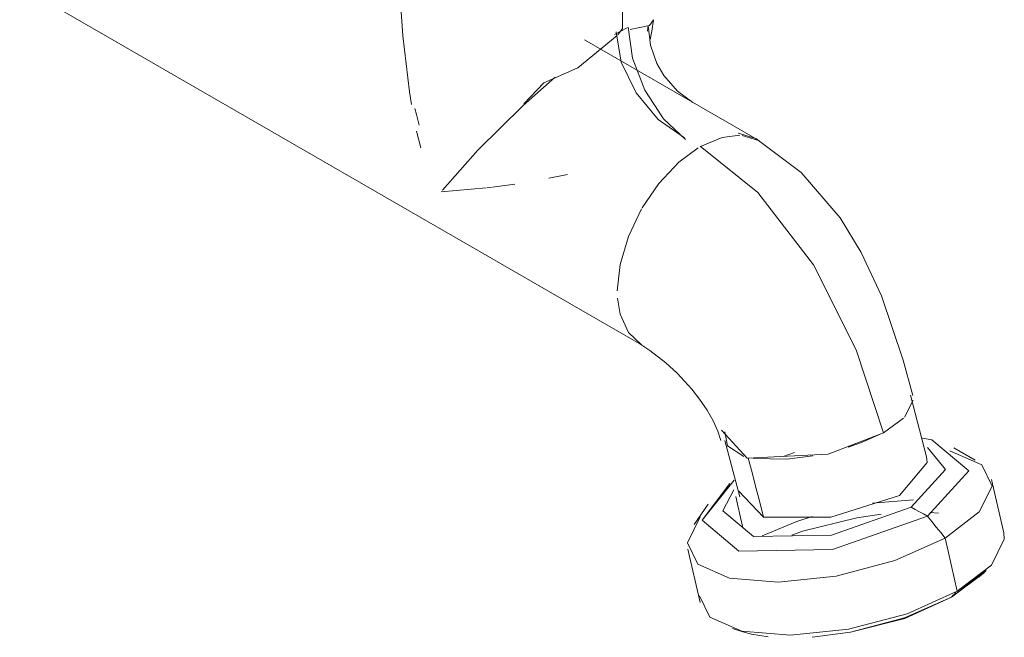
# Model space of a CAD drawing. Header units: metres. Extents: x 6.5 to 21.8, y 0.6 to 11.2.
# Tile 36 of 107: x 18.4707 to 18.559, y 4.1868 to 4.2422. Entities that reach past the tile are written whole.
import ezdxf

# ---------------------------------------------------------------- set-up
doc = ezdxf.new("R2010")
doc.units = ezdxf.units.M
doc.layers.add('P-SANR-FIXT', color=7, linetype='Continuous', lineweight=5)

# ---------------------------------------------------------------- blocks, each defined once
blk = doc.blocks.new('TORNEIRA DE JARDIM COM BICO PARA MANGUEIRA - 1130_BC_Cromado-2213981-ISO_02')
at = {"layer": 'P-SANR-FIXT'}
for p, q in [((18.47075, 4.245214), (18.526463, 4.213048)), ((18.525158, 4.241477), (18.524047, 4.240878)), ((18.524319, 4.24083), (18.52476, 4.241391)), ((18.526981, 4.241163), (18.527065, 4.241662)), ((18.537027, 4.231345), (18.521358, 4.240392)), ((18.506311, 4.232204), (18.50668, 4.230715)), ((18.536689, 4.231544), (18.535127, 4.232027)), ((18.537027, 4.231345), (18.53548, 4.231823)), ((18.508507, 4.226755), (18.51255, 4.22711)), ((18.55056, 4.208541), (18.551997, 4.203019)), ((18.550006, 4.206574), (18.550789, 4.208094)), ((18.548125, 4.205153), (18.54992, 4.206485)), ((18.535248, 4.199414), (18.533929, 4.204484)), ((18.540163, 4.203395), (18.539135, 4.203042)), ((18.539135, 4.203042), (18.540163, 4.203395)), ((18.556329, 4.202721), (18.554426, 4.203819)), ((18.558905, 4.196214), (18.55781, 4.200973)), ((18.535186, 4.199945), (18.537393, 4.197608)), ((18.532413, 4.19876), (18.531181, 4.196941)), ((18.55081, 4.19916), (18.547135, 4.198859)), ((18.547135, 4.198859), (18.55081, 4.19916)), ((18.545744, 4.19754), (18.547917, 4.197864)), ((18.55231, 4.198013), (18.553049, 4.197952)), ((18.553049, 4.197952), (18.552311, 4.198012)), ((18.530612, 4.194722), (18.531704, 4.189962)), ((18.554222, 4.190448), (18.557136, 4.192694)), ((18.557187, 4.192643), (18.554222, 4.190448)), ((18.55667, 4.192221), (18.557321, 4.192831)), ((18.534607, 4.18761), (18.535527, 4.187325)), ((18.537792, 4.186879), (18.536297, 4.187121))]:
    blk.add_line(p, q, dxfattribs=at)
for points in [[(18.504836, 4.245321, 0), (18.504851, 4.24377, 0), (18.505074, 4.240742, 0), (18.505671, 4.235734, 0), (18.505857, 4.234603, 0)], [(18.52476, 4.244318, 0), (18.52476, 4.243755, 0), (18.52476, 4.242967, 0), (18.52476, 4.242179, 0), (18.52476, 4.241391, 0)], [(18.52476, 4.241391, 0), (18.52476, 4.242179, 0), (18.52476, 4.242967, 0), (18.52476, 4.243755, 0), (18.52476, 4.244318, 0)], [(18.525452, 4.241318, 0), (18.527159, 4.241671, 0), (18.527535, 4.24219, 0), (18.527377, 4.241156, 0), (18.527235, 4.240428, 0)], [(18.52417, 4.241114, 0), (18.524637, 4.238389, 0), (18.525967, 4.235627, 0), (18.527957, 4.233249, 0), (18.530304, 4.231618, 0)], [(18.530386, 4.231449, 0), (18.528421, 4.233301, 0), (18.526755, 4.235866, 0), (18.525641, 4.238753, 0), (18.52525, 4.241522, 0)], [(18.527065, 4.241678, 0), (18.527267, 4.239897, 0), (18.527827, 4.238277, 0), (18.528449, 4.237189, 0), (18.529667, 4.235786, 0), (18.53105, 4.234775, 0)], [(18.515913, 4.234655, 0), (18.517702, 4.236522, 0), (18.520739, 4.23787, 0), (18.524269, 4.24077, 0)], [(18.518725, 4.237046, 0), (18.515842, 4.234516, 0), (18.511778, 4.230486, 0), (18.508624, 4.2269, 0)], [(18.506548, 4.232749, 0), (18.506299, 4.233683, 0), (18.50616, 4.234238, 0)], [(18.535262, 4.231837, 0), (18.533679, 4.231644, 0), (18.531745, 4.230822, 0)], [(18.550749, 4.208511, 0), (18.549896, 4.211671, 0), (18.547945, 4.217452, 0), (18.546144, 4.221315, 0), (18.544241, 4.224422, 0), (18.540756, 4.2285, 0), (18.536689, 4.231544, 0)], [(18.53153, 4.230694, 0), (18.529812, 4.229412, 0), (18.52801, 4.22751, 0), (18.526511, 4.225328, 0)], [(18.541865, 4.220234, 0), (18.536867, 4.22669, 0), (18.5317, 4.230849, 0)], [(18.5317, 4.230849, 0), (18.536867, 4.22669, 0), (18.541865, 4.220234, 0), (18.545697, 4.212613, 0), (18.548125, 4.205153, 0)], [(18.518139, 4.227988, 0), (18.519232, 4.228206, 0), (18.519827, 4.22833, 0)], [(18.512628, 4.227119, 0), (18.513559, 4.227238, 0), (18.515106, 4.227462, 0)], [(18.526463, 4.225246, 0), (18.525276, 4.222774, 0), (18.52453, 4.220263, 0), (18.524275, 4.217884, 0)], [(18.548125, 4.205153, 0), (18.545697, 4.212613, 0), (18.541865, 4.220234, 0)], [(18.5243, 4.217219, 0), (18.52453, 4.215798, 0), (18.525276, 4.214149, 0), (18.526463, 4.213048, 0)], [(18.533555, 4.204479, 0), (18.533281, 4.205319, 0), (18.532874, 4.206226, 0), (18.532333, 4.207186, 0), (18.531657, 4.208184, 0), (18.530961, 4.209071, 0), (18.529641, 4.2105, 0), (18.528636, 4.211426, 0), (18.527198, 4.212556, 0), (18.526119, 4.213252, 0)], [(18.533627, 4.205402, 0), (18.535909, 4.202888, 0), (18.543181, 4.203259, 0), (18.548125, 4.205153, 0)], [(18.535613, 4.203047, 0), (18.534147, 4.204005, 0), (18.533921, 4.205256, 0)], [(18.548103, 4.205177, 0), (18.54615, 4.204284, 0), (18.544953, 4.203875, 0)], [(18.552069, 4.203846, 0), (18.55369, 4.201888, 0), (18.550609, 4.198489, 0)], [(18.552077, 4.197703, 0), (18.555765, 4.201771, 0), (18.552455, 4.204539, 0), (18.551618, 4.204694, 0)], [(18.551618, 4.204694, 0), (18.552455, 4.204539, 0), (18.555765, 4.201771, 0), (18.552077, 4.197703, 0)], [(18.541788, 4.203112, 0), (18.539471, 4.20281, 0), (18.5365, 4.202853, 0)], [(18.537394, 4.197605, 0), (18.543421, 4.197595, 0), (18.549565, 4.199555, 0), (18.552047, 4.202491, 0), (18.551997, 4.203019, 0)], [(18.553646, 4.195733, 0), (18.556703, 4.198074, 0), (18.557859, 4.20038, 0), (18.556937, 4.202301, 0), (18.554078, 4.203543, 0)], [(18.536018, 4.202894, 0), (18.536352, 4.20161, 0), (18.536699, 4.200276, 0), (18.537046, 4.198942, 0), (18.537393, 4.197608, 0)], [(18.537393, 4.197608, 0), (18.537046, 4.198942, 0), (18.536699, 4.200276, 0), (18.536352, 4.20161, 0), (18.536018, 4.202894, 0)], [(18.556937, 4.202301, 0), (18.557859, 4.20038, 0), (18.556703, 4.198074, 0), (18.553646, 4.195733, 0)], [(18.552077, 4.197703, 0), (18.543552, 4.194719, 0), (18.535183, 4.194567, 0), (18.531873, 4.197335, 0), (18.534761, 4.20091, 0)], [(18.534357, 4.200633, 0), (18.531873, 4.197335, 0), (18.535183, 4.194567, 0), (18.543552, 4.194719, 0), (18.552077, 4.197703, 0)], [(18.550609, 4.198489, 0), (18.543485, 4.195996, 0), (18.536492, 4.195868, 0), (18.533726, 4.198182, 0), (18.534739, 4.200046, 0)], [(18.535531, 4.196671, 0), (18.535323, 4.197581, 0), (18.535049, 4.198771, 0), (18.53489, 4.199466, 0)], [(18.53489, 4.199466, 0), (18.535049, 4.198771, 0), (18.535323, 4.197581, 0), (18.535531, 4.196671, 0)], [(18.541747, 4.197671, 0), (18.540364, 4.19722, 0), (18.537261, 4.195938, 0)], [(18.537261, 4.195938, 0), (18.540364, 4.19722, 0), (18.541747, 4.197671, 0)], [(18.547919, 4.197862, 0), (18.545744, 4.19754, 0), (18.540873, 4.196338, 0), (18.539924, 4.195985, 0)], [(18.550609, 4.198489, 0), (18.550976, 4.198292, 0), (18.551343, 4.198096, 0), (18.55171, 4.197899, 0), (18.552077, 4.197703, 0)], [(18.552077, 4.197703, 0), (18.55171, 4.197899, 0), (18.551343, 4.198096, 0), (18.550976, 4.198292, 0), (18.550609, 4.198489, 0)], [(18.552077, 4.197703, 0), (18.552469, 4.197211, 0), (18.552861, 4.196718, 0), (18.553254, 4.196226, 0), (18.553646, 4.195733, 0)], [(18.553646, 4.195733, 0), (18.553254, 4.196226, 0), (18.552861, 4.196718, 0), (18.552469, 4.197211, 0), (18.552077, 4.197703, 0)], [(18.531719, 4.197619, 0), (18.530563, 4.195313, 0), (18.531485, 4.193393, 0), (18.534344, 4.19215, 0), (18.538706, 4.191775, 0), (18.543906, 4.192324, 0), (18.549152, 4.193714, 0), (18.553646, 4.195733, 0)], [(18.553646, 4.195733, 0), (18.549152, 4.193714, 0), (18.543906, 4.192324, 0), (18.538706, 4.191775, 0), (18.534344, 4.19215, 0), (18.531485, 4.193393, 0), (18.530563, 4.195313, 0), (18.531719, 4.197619, 0)], [(18.554741, 4.190974, 0), (18.557798, 4.193315, 0), (18.558954, 4.195621, 0), (18.558905, 4.196214, 0)], [(18.553646, 4.195733, 0), (18.553919, 4.194543, 0), (18.554193, 4.193353, 0), (18.554467, 4.192164, 0), (18.554741, 4.190974, 0)], [(18.554741, 4.190974, 0), (18.554467, 4.192164, 0), (18.554193, 4.193353, 0), (18.553919, 4.194543, 0), (18.553646, 4.195733, 0)], [(18.558954, 4.195621, 0), (18.557798, 4.193315, 0), (18.554741, 4.190974, 0)], [(18.531655, 4.190553, 0), (18.532578, 4.188633, 0), (18.535437, 4.18739, 0), (18.539799, 4.187015, 0), (18.545, 4.187564, 0), (18.550246, 4.188954, 0), (18.554741, 4.190974, 0)], [(18.554741, 4.190974, 0), (18.550246, 4.188954, 0), (18.545, 4.187564, 0), (18.539799, 4.187015, 0), (18.535437, 4.18739, 0), (18.532578, 4.188633, 0), (18.531655, 4.190553, 0)], [(18.554611, 4.190842, 0), (18.554481, 4.190711, 0), (18.554352, 4.19058, 0), (18.554222, 4.190448, 0)], [(18.554222, 4.190448, 0), (18.554352, 4.19058, 0), (18.554481, 4.190711, 0), (18.554611, 4.190842, 0)], [(18.541743, 4.186834, 0), (18.545177, 4.187282, 0), (18.550024, 4.188589, 0), (18.554222, 4.190448, 0)], [(18.554222, 4.190448, 0), (18.550051, 4.188524, 0), (18.545177, 4.187282, 0), (18.541743, 4.18684, 0)], [(18.535527, 4.187325, 0), (18.536297, 4.187121, 0), (18.537792, 4.186877, 0)]]:
    blk.add_polyline3d(points, dxfattribs=at)

msp = doc.modelspace()

# ---------------------------------------------------------------- block references
at = {"layer": 'P-SANR-FIXT'}
msp.add_blockref('TORNEIRA DE JARDIM COM BICO PARA MANGUEIRA - 1130_BC_Cromado-2213981-ISO_02', (0, 0), dxfattribs=at)

doc.saveas('drawing.dxf')
